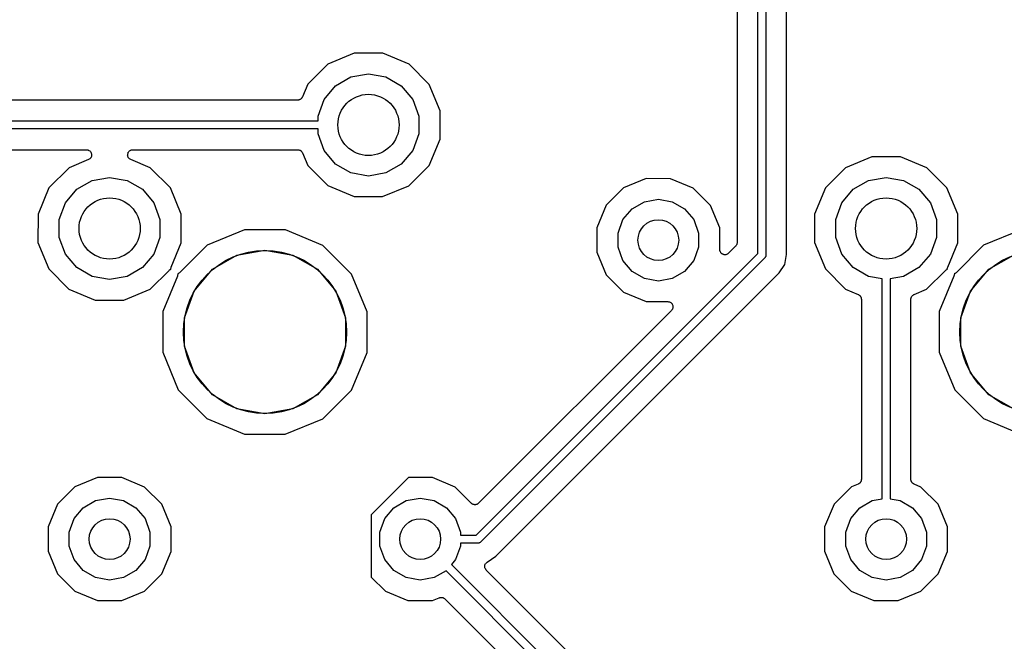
# Model space of a CAD drawing. Extents: x 88 to 361, y -189 to -115.
# Tile 3 of 41: x 108 to 132, y -170 to -154. Entities that reach past the tile are written whole.
import ezdxf

# ---------------------------------------------------------------- set-up
doc = ezdxf.new("R2010")
doc.units = 0
doc.header["$MEASUREMENT"] = 0
doc.layers.add('BLACK', color=7, linetype='CONTINUOUS')

msp = doc.modelspace()

# ---------------------------------------------------------------- linework, layer by layer
at = {"layer": 'Black'}
for p, q in [((125.884, -149.111), (125.884, -159.733)), ((126.392, -159.996), (126.392, -149.098)), ((126.592, -149.139), (126.592, -160.037)), ((127.1, -160.025), (127.1, -149.556)), ((116.492, -155.087), (115.846, -155.354)), ((117.191, -155.088), (116.492, -155.087)), ((117.837, -155.356), (117.191, -155.088)), ((115.846, -155.354), (115.351, -155.848)), ((118.331, -155.851), (117.837, -155.356)), ((116.034, -155.884), (116.411, -155.666)), ((116.411, -155.666), (116.84, -155.591)), ((116.84, -155.591), (117.269, -155.666)), ((117.269, -155.666), (117.646, -155.884)), ((115.351, -155.848), (115.222, -156.159)), ((115.754, -156.218), (116.034, -155.884)), ((117.646, -155.884), (117.926, -156.218)), ((118.598, -156.497), (118.331, -155.851)), ((115.104, -156.237), (97.1443, -156.237)), ((115.113, -156.236), (115.104, -156.237)), ((115.121, -156.236), (115.113, -156.236)), ((115.134, -156.232), (115.121, -156.236)), ((115.148, -156.229), (115.134, -156.232)), ((115.155, -156.225), (115.148, -156.229)), ((115.163, -156.223), (115.155, -156.225)), ((115.174, -156.214), (115.163, -156.223)), ((115.186, -156.207), (115.174, -156.214)), ((115.191, -156.201), (115.186, -156.207)), ((115.198, -156.196), (115.191, -156.201)), ((115.206, -156.184), (115.198, -156.196)), ((115.214, -156.173), (115.206, -156.184)), ((115.217, -156.166), (115.214, -156.173)), ((115.222, -156.159), (115.217, -156.166)), ((115.605, -156.627), (115.754, -156.218)), ((117.926, -156.218), (118.075, -156.627)), ((118.597, -157.196), (118.598, -156.497)), ((96.6441, -156.745), (115.605, -156.745)), ((115.605, -156.745), (115.605, -156.627)), ((118.075, -156.627), (118.075, -157.063)), ((115.605, -156.945), (96.6441, -156.945)), ((115.605, -157.063), (115.605, -156.945)), ((115.754, -157.472), (115.605, -157.063)), ((118.075, -157.063), (117.926, -157.472)), ((118.329, -157.842), (118.597, -157.196)), ((97.1443, -157.453), (109.923, -157.453)), ((109.923, -157.453), (109.942, -157.456)), ((109.942, -157.456), (109.961, -157.459)), ((109.961, -157.459), (109.964, -157.46)), ((109.964, -157.46), (109.967, -157.461)), ((109.967, -157.461), (109.983, -157.47)), ((109.983, -157.47), (110.001, -157.479)), ((110.001, -157.479), (110.002, -157.481)), ((110.002, -157.481), (110.005, -157.483)), ((110.005, -157.483), (110.017, -157.498)), ((110.964, -157.497), (110.976, -157.483)), ((110.976, -157.483), (110.978, -157.481)), ((110.978, -157.481), (110.98, -157.479)), ((110.98, -157.479), (110.998, -157.47)), ((110.998, -157.47), (111.014, -157.461)), ((111.014, -157.461), (111.017, -157.46)), ((111.017, -157.46), (111.02, -157.459)), ((111.02, -157.459), (111.039, -157.456)), ((111.039, -157.456), (111.058, -157.453)), ((111.058, -157.453), (115.104, -157.453)), ((115.104, -157.453), (115.113, -157.454)), ((115.113, -157.454), (115.121, -157.454)), ((115.121, -157.454), (115.134, -157.458)), ((115.134, -157.458), (115.148, -157.461)), ((115.148, -157.461), (115.155, -157.465)), ((115.155, -157.465), (115.163, -157.467)), ((115.163, -157.467), (115.174, -157.476)), ((115.174, -157.476), (115.186, -157.483)), ((115.186, -157.483), (115.192, -157.489)), ((115.192, -157.489), (115.198, -157.494)), ((115.198, -157.494), (115.206, -157.506)), ((116.034, -157.806), (115.754, -157.472)), ((117.926, -157.472), (117.646, -157.806)), ((109.972, -157.697), (109.496, -157.894)), ((109.988, -157.687), (109.972, -157.697)), ((110.005, -157.677), (109.988, -157.687)), ((110.007, -157.675), (110.005, -157.677)), ((110.009, -157.674), (110.007, -157.675)), ((110.021, -157.658), (110.009, -157.674)), ((110.017, -157.498), (110.03, -157.512)), ((110.033, -157.643), (110.021, -157.658)), ((110.03, -157.512), (110.031, -157.514)), ((110.031, -157.514), (110.033, -157.516)), ((110.033, -157.516), (110.04, -157.535)), ((110.034, -157.641), (110.033, -157.643)), ((110.036, -157.639), (110.034, -157.641)), ((110.042, -157.62), (110.036, -157.639)), ((110.04, -157.535), (110.047, -157.553)), ((110.048, -157.602), (110.042, -157.62)), ((110.047, -157.553), (110.047, -157.555)), ((110.047, -157.555), (110.048, -157.558)), ((110.048, -157.558), (110.048, -157.577)), ((110.048, -157.577), (110.049, -157.597)), ((110.049, -157.597), (110.048, -157.599)), ((110.048, -157.599), (110.048, -157.602)), ((110.932, -157.596), (110.933, -157.577)), ((110.933, -157.599), (110.932, -157.596)), ((110.933, -157.558), (110.934, -157.555)), ((110.933, -157.577), (110.933, -157.558)), ((110.933, -157.602), (110.933, -157.599)), ((110.939, -157.62), (110.933, -157.602)), ((110.934, -157.552), (110.941, -157.535)), ((110.934, -157.555), (110.934, -157.552)), ((110.945, -157.639), (110.939, -157.62)), ((110.941, -157.535), (110.948, -157.516)), ((110.947, -157.641), (110.945, -157.639)), ((110.948, -157.643), (110.947, -157.641)), ((110.948, -157.516), (110.949, -157.514)), ((110.96, -157.658), (110.948, -157.643)), ((110.949, -157.514), (110.951, -157.512)), ((110.951, -157.512), (110.964, -157.497)), ((110.972, -157.674), (110.96, -157.658)), ((110.974, -157.675), (110.972, -157.674)), ((110.976, -157.677), (110.974, -157.675)), ((110.993, -157.687), (110.976, -157.677)), ((111.009, -157.697), (110.993, -157.687)), ((111.487, -157.896), (111.009, -157.697)), ((115.206, -157.506), (115.214, -157.516)), ((115.214, -157.516), (115.217, -157.524)), ((115.217, -157.524), (115.222, -157.532)), ((115.222, -157.532), (115.349, -157.839)), ((129.192, -157.627), (128.546, -157.894)), ((129.891, -157.628), (129.192, -157.627)), ((130.537, -157.896), (129.891, -157.628)), ((109.496, -157.894), (109.001, -158.388)), ((111.981, -158.391), (111.487, -157.896)), ((115.349, -157.839), (115.843, -158.334)), ((116.411, -158.024), (116.034, -157.806)), ((117.646, -157.806), (117.269, -158.024)), ((117.834, -158.336), (118.329, -157.842)), ((128.546, -157.894), (128.051, -158.388)), ((131.031, -158.391), (130.537, -157.896)), ((109.684, -158.424), (110.061, -158.206)), ((110.061, -158.206), (110.49, -158.131)), ((110.49, -158.131), (110.919, -158.206)), ((110.919, -158.206), (111.296, -158.424)), ((116.84, -158.099), (116.411, -158.024)), ((117.269, -158.024), (116.84, -158.099)), ((123.653, -158.163), (123.099, -158.392)), ((124.253, -158.164), (123.653, -158.163)), ((124.807, -158.394), (124.253, -158.164)), ((128.734, -158.424), (129.111, -158.206)), ((129.111, -158.206), (129.54, -158.131)), ((129.54, -158.131), (129.969, -158.206)), ((129.969, -158.206), (130.346, -158.424)), ((109.001, -158.388), (108.733, -159.034)), ((109.404, -158.758), (109.684, -158.424)), ((111.296, -158.424), (111.576, -158.758)), ((112.248, -159.037), (111.981, -158.391)), ((115.843, -158.334), (116.489, -158.602)), ((117.188, -158.603), (117.834, -158.336)), ((123.099, -158.392), (122.675, -158.816)), ((125.231, -158.818), (124.807, -158.394)), ((128.051, -158.388), (127.783, -159.034)), ((128.454, -158.758), (128.734, -158.424)), ((130.346, -158.424), (130.626, -158.758)), ((131.298, -159.037), (131.031, -158.391)), ((116.489, -158.602), (117.188, -158.603)), ((123.609, -158.728), (123.952, -158.667)), ((123.952, -158.667), (124.295, -158.728)), ((109.255, -159.167), (109.404, -158.758)), ((111.576, -158.758), (111.725, -159.167)), ((122.675, -158.816), (122.445, -159.37)), ((123.083, -159.169), (123.307, -158.902)), ((123.307, -158.902), (123.609, -158.728)), ((124.295, -158.728), (124.597, -158.902)), ((124.597, -158.902), (124.821, -159.169)), ((125.46, -159.372), (125.231, -158.818)), ((128.305, -159.167), (128.454, -158.758)), ((130.626, -158.758), (130.775, -159.167)), ((108.733, -159.034), (108.732, -159.733)), ((109.255, -159.603), (109.255, -159.167)), ((111.725, -159.167), (111.725, -159.603)), ((112.247, -159.736), (112.248, -159.037)), ((122.964, -159.497), (123.083, -159.169)), ((124.821, -159.169), (124.94, -159.497)), ((127.783, -159.034), (127.782, -159.733)), ((128.305, -159.603), (128.305, -159.167)), ((130.775, -159.167), (130.775, -159.603)), ((131.297, -159.736), (131.298, -159.037)), ((113.803, -159.417), (112.881, -159.798)), ((114.801, -159.417), (113.803, -159.417)), ((115.723, -159.8), (114.801, -159.417)), ((122.445, -159.37), (122.444, -159.969)), ((125.459, -159.903), (125.46, -159.372)), ((132.853, -159.417), (131.931, -159.798)), ((109.404, -160.012), (109.255, -159.603)), ((111.725, -159.603), (111.576, -160.012)), ((122.964, -159.845), (122.964, -159.497)), ((124.94, -159.497), (124.94, -159.845)), ((128.454, -160.012), (128.305, -159.603)), ((130.775, -159.603), (130.626, -160.012)), ((108.732, -159.733), (108.999, -160.379)), ((112, -160.332), (112.247, -159.736)), ((112.881, -159.798), (112.207, -160.471)), ((116.427, -160.506), (115.723, -159.8)), ((123.083, -160.172), (122.964, -159.845)), ((124.94, -159.845), (124.821, -160.172)), ((125.462, -159.92), (125.459, -159.903)), ((125.847, -159.823), (125.676, -159.993)), ((125.85, -159.818), (125.847, -159.823)), ((125.854, -159.814), (125.85, -159.818)), ((125.863, -159.8), (125.854, -159.814)), ((125.872, -159.786), (125.863, -159.8)), ((125.874, -159.781), (125.872, -159.786)), ((125.876, -159.776), (125.874, -159.781)), ((125.879, -159.76), (125.876, -159.776)), ((125.884, -159.744), (125.879, -159.76)), ((125.884, -159.733), (125.883, -159.738)), ((125.883, -159.738), (125.884, -159.744)), ((127.782, -159.733), (128.049, -160.379)), ((131.05, -160.332), (131.297, -159.736)), ((131.931, -159.798), (131.257, -160.471)), ((109.684, -160.346), (109.404, -160.012)), ((111.576, -160.012), (111.296, -160.346)), ((113.01, -160.387), (113.613, -160.038)), ((113.613, -160.038), (114.3, -159.917)), ((114.3, -159.917), (114.987, -160.038)), ((114.987, -160.038), (115.59, -160.387)), ((119.483, -166.905), (126.392, -159.996)), ((126.563, -160.108), (119.595, -167.076)), ((122.444, -159.969), (122.673, -160.524)), ((125.464, -159.936), (125.462, -159.92)), ((125.466, -159.941), (125.464, -159.936)), ((125.467, -159.947), (125.466, -159.941)), ((125.475, -159.961), (125.467, -159.947)), ((125.482, -159.976), (125.475, -159.961)), ((125.486, -159.98), (125.482, -159.976)), ((125.489, -159.985), (125.486, -159.98)), ((125.502, -159.996), (125.489, -159.985)), ((125.513, -160.008), (125.502, -159.996)), ((125.518, -160.01), (125.513, -160.008)), ((125.523, -160.013), (125.518, -160.01)), ((125.538, -160.019), (125.523, -160.013)), ((125.553, -160.026), (125.538, -160.019)), ((125.559, -160.027), (125.553, -160.026)), ((125.564, -160.029), (125.559, -160.027)), ((125.581, -160.029), (125.564, -160.029)), ((125.597, -160.03), (125.581, -160.029)), ((125.603, -160.029), (125.597, -160.03)), ((125.608, -160.029), (125.603, -160.029)), ((125.624, -160.023), (125.608, -160.029)), ((125.64, -160.019), (125.624, -160.023)), ((125.644, -160.015), (125.64, -160.019)), ((125.65, -160.014), (125.644, -160.015)), ((125.662, -160.003), (125.65, -160.014)), ((125.676, -159.993), (125.662, -160.003)), ((126.565, -160.104), (126.563, -160.108)), ((126.569, -160.101), (126.565, -160.104)), ((126.575, -160.09), (126.569, -160.101)), ((126.583, -160.079), (126.575, -160.09)), ((126.584, -160.075), (126.583, -160.079)), ((126.586, -160.071), (126.584, -160.075)), ((126.588, -160.059), (126.586, -160.071)), ((126.592, -160.046), (126.588, -160.059)), ((126.592, -160.037), (126.591, -160.042)), ((126.591, -160.042), (126.592, -160.046)), ((127.051, -160.269), (127.1, -160.025)), ((128.734, -160.346), (128.454, -160.012)), ((130.626, -160.012), (130.346, -160.346)), ((132.06, -160.387), (132.663, -160.038)), ((108.999, -160.379), (109.493, -160.874)), ((110.061, -160.564), (109.684, -160.346)), ((111.296, -160.346), (110.919, -160.564)), ((111.963, -160.403), (111.979, -160.391)), ((111.979, -160.391), (111.981, -160.39)), ((111.981, -160.39), (111.983, -160.389)), ((111.983, -160.389), (111.992, -160.386)), ((111.99, -160.375), (111.991, -160.372)), ((111.992, -160.386), (111.99, -160.375)), ((111.991, -160.37), (111.996, -160.351)), ((111.991, -160.372), (111.991, -160.37)), ((111.996, -160.351), (112, -160.332)), ((112.561, -160.921), (113.01, -160.387)), ((115.59, -160.387), (116.039, -160.921)), ((123.307, -160.439), (123.083, -160.172)), ((124.821, -160.172), (124.597, -160.439)), ((126.913, -160.476), (127.051, -160.269)), ((128.049, -160.379), (128.543, -160.874)), ((129.111, -160.564), (128.734, -160.346)), ((130.346, -160.346), (129.969, -160.564)), ((131.013, -160.403), (131.029, -160.391)), ((131.029, -160.391), (131.031, -160.39)), ((131.031, -160.39), (131.033, -160.389)), ((131.033, -160.389), (131.042, -160.386)), ((131.04, -160.375), (131.041, -160.372)), ((131.042, -160.386), (131.04, -160.375)), ((131.041, -160.37), (131.046, -160.351)), ((131.041, -160.372), (131.041, -160.37)), ((131.046, -160.351), (131.05, -160.332)), ((131.611, -160.921), (132.06, -160.387)), ((110.49, -160.639), (110.061, -160.564)), ((110.919, -160.564), (110.49, -160.639)), ((111.484, -160.876), (111.947, -160.414)), ((112.154, -160.552), (111.792, -161.424)), ((111.947, -160.414), (111.963, -160.403)), ((112.159, -160.534), (112.154, -160.552)), ((112.164, -160.515), (112.159, -160.534)), ((112.171, -160.496), (112.162, -160.498)), ((112.162, -160.498), (112.164, -160.509)), ((112.164, -160.509), (112.163, -160.512)), ((112.163, -160.512), (112.164, -160.515)), ((112.173, -160.494), (112.171, -160.496)), ((112.176, -160.493), (112.173, -160.494)), ((112.191, -160.482), (112.176, -160.493)), ((112.207, -160.471), (112.191, -160.482)), ((116.808, -161.428), (116.427, -160.506)), ((119.963, -167.426), (126.913, -160.476)), ((122.673, -160.524), (123.097, -160.948)), ((123.609, -160.614), (123.307, -160.439)), ((123.952, -160.674), (123.609, -160.614)), ((124.295, -160.614), (123.952, -160.674)), ((124.597, -160.439), (124.295, -160.614)), ((129.44, -160.622), (129.111, -160.564)), ((129.44, -166.019), (129.44, -160.622)), ((129.969, -160.564), (129.64, -160.622)), ((129.64, -160.622), (129.64, -166.019)), ((130.534, -160.876), (130.997, -160.414)), ((131.204, -160.552), (130.842, -161.424)), ((130.997, -160.414), (131.013, -160.403)), ((131.209, -160.534), (131.204, -160.552)), ((131.214, -160.515), (131.209, -160.534)), ((131.221, -160.496), (131.212, -160.498)), ((131.212, -160.498), (131.214, -160.509)), ((131.214, -160.509), (131.213, -160.512)), ((131.213, -160.512), (131.214, -160.515)), ((131.223, -160.494), (131.221, -160.496)), ((131.226, -160.493), (131.223, -160.494)), ((131.241, -160.482), (131.226, -160.493)), ((131.257, -160.471), (131.241, -160.482)), ((109.493, -160.874), (110.139, -161.142)), ((110.838, -161.143), (111.484, -160.876)), ((128.543, -160.874), (128.854, -161.003)), ((130.227, -161.003), (130.534, -160.876)), ((112.323, -161.576), (112.561, -160.921)), ((116.039, -160.921), (116.277, -161.576)), ((123.097, -160.948), (123.651, -161.178)), ((128.854, -161.003), (128.861, -161.008)), ((128.861, -161.008), (128.868, -161.011)), ((128.868, -161.011), (128.879, -161.019)), ((128.879, -161.019), (128.891, -161.027)), ((128.891, -161.027), (128.896, -161.034)), ((128.896, -161.034), (128.902, -161.039)), ((128.902, -161.039), (128.909, -161.051)), ((128.909, -161.051), (128.918, -161.062)), ((128.918, -161.062), (128.92, -161.07)), ((128.92, -161.07), (128.924, -161.077)), ((128.924, -161.077), (128.927, -161.091)), ((128.927, -161.091), (128.931, -161.104)), ((128.931, -161.104), (128.931, -161.112)), ((128.931, -161.112), (128.932, -161.121)), ((130.148, -161.121), (130.149, -161.112)), ((130.149, -161.104), (130.153, -161.091)), ((130.149, -161.112), (130.149, -161.104)), ((130.153, -161.091), (130.156, -161.077)), ((130.156, -161.077), (130.16, -161.07)), ((130.16, -161.07), (130.162, -161.062)), ((130.162, -161.062), (130.171, -161.051)), ((130.171, -161.051), (130.178, -161.039)), ((130.178, -161.039), (130.184, -161.033)), ((130.184, -161.033), (130.189, -161.027)), ((130.189, -161.027), (130.201, -161.019)), ((130.201, -161.019), (130.212, -161.011)), ((130.212, -161.011), (130.219, -161.008)), ((130.219, -161.008), (130.227, -161.003)), ((131.373, -161.576), (131.611, -160.921)), ((110.139, -161.142), (110.838, -161.143)), ((123.651, -161.178), (124.184, -161.178)), ((124.184, -161.178), (124.201, -161.181)), ((124.201, -161.181), (124.217, -161.183)), ((124.217, -161.183), (124.222, -161.185)), ((124.222, -161.185), (124.228, -161.186)), ((124.228, -161.186), (124.242, -161.194)), ((124.242, -161.194), (124.257, -161.201)), ((124.257, -161.201), (124.261, -161.205)), ((124.261, -161.205), (124.266, -161.208)), ((124.266, -161.208), (124.277, -161.221)), ((124.277, -161.221), (124.288, -161.233)), ((124.288, -161.233), (124.291, -161.238)), ((124.291, -161.238), (124.294, -161.242)), ((124.294, -161.242), (124.3, -161.258)), ((124.299, -161.359), (124.296, -161.364)), ((124.304, -161.343), (124.299, -161.359)), ((124.3, -161.258), (124.307, -161.273)), ((124.309, -161.328), (124.304, -161.343)), ((124.307, -161.273), (124.307, -161.278)), ((124.307, -161.278), (124.309, -161.284)), ((124.309, -161.284), (124.309, -161.3)), ((124.309, -161.3), (124.311, -161.317)), ((124.311, -161.317), (124.309, -161.322)), ((124.309, -161.322), (124.309, -161.328)), ((128.932, -161.121), (128.932, -165.54)), ((130.148, -165.54), (130.148, -161.121)), ((111.792, -161.424), (111.792, -162.422)), ((112.323, -162.274), (112.323, -161.576)), ((116.277, -161.576), (116.277, -162.274)), ((116.808, -162.426), (116.808, -161.428)), ((124.274, -161.395), (119.543, -166.126)), ((124.284, -161.382), (124.274, -161.395)), ((124.294, -161.369), (124.284, -161.382)), ((124.296, -161.364), (124.294, -161.369)), ((130.842, -161.424), (130.842, -162.422)), ((131.373, -162.274), (131.373, -161.576)), ((112.561, -162.929), (112.323, -162.274)), ((116.277, -162.274), (116.039, -162.929)), ((131.611, -162.929), (131.373, -162.274)), ((111.792, -162.422), (112.173, -163.344)), ((116.425, -163.348), (116.808, -162.426)), ((130.842, -162.422), (131.223, -163.344)), ((113.01, -163.463), (112.561, -162.929)), ((116.039, -162.929), (115.59, -163.463)), ((132.06, -163.463), (131.611, -162.929)), ((112.173, -163.344), (112.877, -164.05)), ((113.613, -163.812), (113.01, -163.463)), ((115.59, -163.463), (114.987, -163.812)), ((115.719, -164.052), (116.425, -163.348)), ((131.223, -163.344), (131.927, -164.05)), ((132.663, -163.812), (132.06, -163.463)), ((114.3, -163.933), (113.613, -163.812)), ((114.987, -163.812), (114.3, -163.933)), ((112.877, -164.05), (113.799, -164.433)), ((114.797, -164.433), (115.719, -164.052)), ((131.927, -164.05), (132.849, -164.433)), ((113.799, -164.433), (114.797, -164.433)), ((110.191, -165.497), (109.637, -165.726)), ((110.791, -165.497), (110.191, -165.497)), ((111.345, -165.727), (110.791, -165.497)), ((117.826, -165.497), (116.91, -166.413)), ((118.411, -165.497), (117.826, -165.497)), ((118.965, -165.727), (118.411, -165.497)), ((128.853, -165.657), (128.687, -165.726)), ((128.861, -165.652), (128.853, -165.657)), ((128.868, -165.65), (128.861, -165.652)), ((128.879, -165.641), (128.868, -165.65)), ((128.891, -165.633), (128.879, -165.641)), ((128.896, -165.627), (128.891, -165.633)), ((128.902, -165.621), (128.896, -165.627)), ((128.909, -165.609), (128.902, -165.621)), ((128.918, -165.598), (128.909, -165.609)), ((128.92, -165.59), (128.918, -165.598)), ((128.924, -165.583), (128.92, -165.59)), ((128.927, -165.569), (128.924, -165.583)), ((128.931, -165.556), (128.927, -165.569)), ((128.932, -165.54), (128.931, -165.548)), ((128.931, -165.548), (128.931, -165.556)), ((130.149, -165.548), (130.148, -165.54)), ((130.149, -165.556), (130.149, -165.548)), ((130.153, -165.57), (130.149, -165.556)), ((130.156, -165.583), (130.153, -165.57)), ((130.16, -165.59), (130.156, -165.583)), ((130.162, -165.598), (130.16, -165.59)), ((130.171, -165.609), (130.162, -165.598)), ((130.178, -165.621), (130.171, -165.609)), ((130.184, -165.627), (130.178, -165.621)), ((130.189, -165.633), (130.184, -165.627)), ((130.201, -165.641), (130.189, -165.633)), ((130.212, -165.65), (130.201, -165.641)), ((130.219, -165.653), (130.212, -165.65)), ((130.226, -165.657), (130.219, -165.653)), ((130.395, -165.727), (130.226, -165.657)), ((109.637, -165.726), (109.212, -166.15)), ((111.769, -166.152), (111.345, -165.727)), ((119.363, -166.126), (118.965, -165.727)), ((128.687, -165.726), (128.262, -166.15)), ((130.819, -166.152), (130.395, -165.727)), ((109.212, -166.15), (108.982, -166.704)), ((109.845, -166.236), (110.147, -166.062)), ((110.147, -166.062), (110.49, -166.001)), ((110.49, -166.001), (110.833, -166.062)), ((110.833, -166.062), (111.135, -166.236)), ((111.998, -166.706), (111.769, -166.152)), ((117.465, -166.236), (117.767, -166.062)), ((117.767, -166.062), (118.11, -166.001)), ((118.11, -166.001), (118.453, -166.062)), ((118.453, -166.062), (118.755, -166.236)), ((119.373, -166.133), (119.363, -166.126)), ((119.38, -166.14), (119.373, -166.133)), ((119.391, -166.145), (119.38, -166.14)), ((119.4, -166.151), (119.391, -166.145)), ((119.41, -166.154), (119.4, -166.151)), ((119.42, -166.159), (119.41, -166.154)), ((119.431, -166.16), (119.42, -166.159)), ((119.442, -166.163), (119.431, -166.16)), ((119.453, -166.162), (119.442, -166.163)), ((119.464, -166.163), (119.453, -166.162)), ((119.475, -166.16), (119.464, -166.163)), ((119.486, -166.159), (119.475, -166.16)), ((119.496, -166.154), (119.486, -166.159)), ((119.507, -166.152), (119.496, -166.154)), ((119.516, -166.145), (119.507, -166.152)), ((119.526, -166.141), (119.516, -166.145)), ((119.534, -166.133), (119.526, -166.141)), ((119.543, -166.126), (119.534, -166.133)), ((128.262, -166.15), (128.032, -166.704)), ((128.895, -166.236), (129.197, -166.062)), ((129.197, -166.062), (129.44, -166.019)), ((129.64, -166.019), (129.883, -166.062)), ((129.883, -166.062), (130.185, -166.236)), ((131.048, -166.706), (130.819, -166.152)), ((109.621, -166.503), (109.845, -166.236)), ((111.135, -166.236), (111.359, -166.503)), ((116.91, -166.413), (116.91, -167.937)), ((117.241, -166.503), (117.465, -166.236)), ((118.755, -166.236), (118.979, -166.503)), ((128.671, -166.503), (128.895, -166.236)), ((130.185, -166.236), (130.409, -166.503)), ((109.501, -166.831), (109.621, -166.503)), ((111.359, -166.503), (111.479, -166.831)), ((117.121, -166.831), (117.241, -166.503)), ((118.979, -166.503), (119.099, -166.831)), ((128.551, -166.831), (128.671, -166.503)), ((130.409, -166.503), (130.529, -166.831)), ((108.982, -166.704), (108.982, -167.304)), ((109.501, -167.179), (109.501, -166.831)), ((111.479, -166.831), (111.479, -167.179)), ((111.998, -167.306), (111.998, -166.706)), ((117.121, -167.179), (117.121, -166.831)), ((119.099, -166.831), (119.099, -166.905)), ((119.099, -166.905), (119.483, -166.905)), ((128.032, -166.704), (128.032, -167.304)), ((128.551, -167.179), (128.551, -166.831)), ((130.529, -166.831), (130.529, -167.179)), ((131.048, -167.306), (131.048, -166.706)), ((119.524, -167.105), (119.099, -167.105)), ((119.099, -167.105), (119.099, -167.179)), ((119.529, -167.104), (119.524, -167.105)), ((119.533, -167.105), (119.529, -167.104)), ((119.546, -167.101), (119.533, -167.105)), ((119.558, -167.099), (119.546, -167.101)), ((119.562, -167.097), (119.558, -167.099)), ((119.566, -167.096), (119.562, -167.097)), ((119.577, -167.088), (119.566, -167.096)), ((119.588, -167.082), (119.577, -167.088)), ((119.591, -167.078), (119.588, -167.082)), ((119.595, -167.076), (119.591, -167.078)), ((108.982, -167.304), (109.211, -167.858)), ((109.621, -167.507), (109.501, -167.179)), ((111.479, -167.179), (111.359, -167.507)), ((111.768, -167.86), (111.998, -167.306)), ((117.241, -167.507), (117.121, -167.179)), ((119.099, -167.179), (118.979, -167.507)), ((128.032, -167.304), (128.261, -167.858)), ((128.671, -167.507), (128.551, -167.179)), ((130.529, -167.179), (130.409, -167.507)), ((130.818, -167.86), (131.048, -167.306)), ((109.845, -167.774), (109.621, -167.507)), ((111.359, -167.507), (111.135, -167.774)), ((117.465, -167.774), (117.241, -167.507)), ((118.979, -167.507), (118.876, -167.63)), ((118.876, -167.63), (121.562, -170.316)), ((119.697, -167.639), (119.707, -167.621)), ((119.697, -167.641), (119.697, -167.639)), ((119.697, -167.642), (119.697, -167.641)), ((119.707, -167.621), (119.715, -167.602)), ((119.715, -167.602), (119.716, -167.601)), ((119.716, -167.601), (119.717, -167.6)), ((119.717, -167.6), (119.732, -167.585)), ((119.732, -167.585), (119.746, -167.571)), ((119.746, -167.571), (119.748, -167.57)), ((119.748, -167.57), (119.749, -167.569)), ((119.749, -167.569), (119.963, -167.426)), ((128.895, -167.774), (128.671, -167.507)), ((130.409, -167.507), (130.185, -167.774)), ((109.211, -167.858), (109.635, -168.283)), ((110.147, -167.948), (109.845, -167.774)), ((111.135, -167.774), (110.833, -167.948)), ((111.343, -168.284), (111.768, -167.86)), ((117.767, -167.948), (117.465, -167.774)), ((118.744, -167.78), (118.453, -167.948)), ((121.391, -170.428), (118.744, -167.78)), ((119.693, -167.683), (119.695, -167.663)), ((119.693, -167.685), (119.693, -167.683)), ((119.693, -167.686), (119.693, -167.685)), ((119.698, -167.706), (119.693, -167.686)), ((119.695, -167.663), (119.697, -167.642)), ((119.703, -167.726), (119.698, -167.706)), ((119.704, -167.727), (119.703, -167.726)), ((119.704, -167.729), (119.704, -167.727)), ((119.716, -167.745), (119.704, -167.729)), ((119.728, -167.763), (119.716, -167.745)), ((119.729, -167.763), (119.728, -167.763)), ((119.729, -167.765), (119.729, -167.763)), ((121.912, -169.947), (119.729, -167.765)), ((128.261, -167.858), (128.685, -168.283)), ((129.197, -167.948), (128.895, -167.774)), ((130.185, -167.774), (129.883, -167.948)), ((130.393, -168.284), (130.818, -167.86)), ((110.49, -168.009), (110.147, -167.948)), ((110.833, -167.948), (110.49, -168.009)), ((116.91, -167.937), (117.255, -168.283)), ((118.11, -168.009), (117.767, -167.948)), ((118.453, -167.948), (118.11, -168.009)), ((129.54, -168.009), (129.197, -167.948)), ((129.883, -167.948), (129.54, -168.009)), ((109.635, -168.283), (110.189, -168.513)), ((110.789, -168.513), (111.343, -168.284)), ((117.255, -168.283), (117.809, -168.513)), ((128.685, -168.283), (129.239, -168.513)), ((129.839, -168.513), (130.393, -168.284)), ((110.189, -168.513), (110.789, -168.513)), ((117.809, -168.513), (118.409, -168.513)), ((118.409, -168.513), (118.578, -168.443)), ((118.578, -168.443), (118.586, -168.442)), ((118.586, -168.442), (118.593, -168.438)), ((118.593, -168.438), (118.607, -168.437)), ((118.607, -168.437), (118.621, -168.434)), ((118.621, -168.434), (118.629, -168.435)), ((118.629, -168.435), (118.637, -168.434)), ((118.637, -168.434), (118.651, -168.438)), ((118.651, -168.438), (118.665, -168.44)), ((118.665, -168.44), (118.672, -168.443)), ((118.672, -168.443), (118.68, -168.446)), ((118.68, -168.446), (118.691, -168.454)), ((118.691, -168.454), (118.704, -168.46)), ((118.704, -168.46), (118.709, -168.466)), ((118.709, -168.466), (118.716, -168.471)), ((118.716, -168.471), (120.846, -170.601)), ((129.239, -168.513), (129.839, -168.513))]:
    msp.add_line(p, q, dxfattribs=at)
for centre, radius in [((116.84, -156.845), 0.7506), ((110.49, -159.385), 0.7506), ((129.54, -159.385), 0.7506), ((123.952, -159.671), 0.5004), ((114.3, -161.925), 2), ((133.35, -161.925), 2), ((110.49, -167.005), 0.5), ((118.11, -167.005), 0.5), ((129.54, -167.005), 0.5)]:
    msp.add_circle(centre, radius, dxfattribs=at)

doc.saveas('drawing.dxf')
